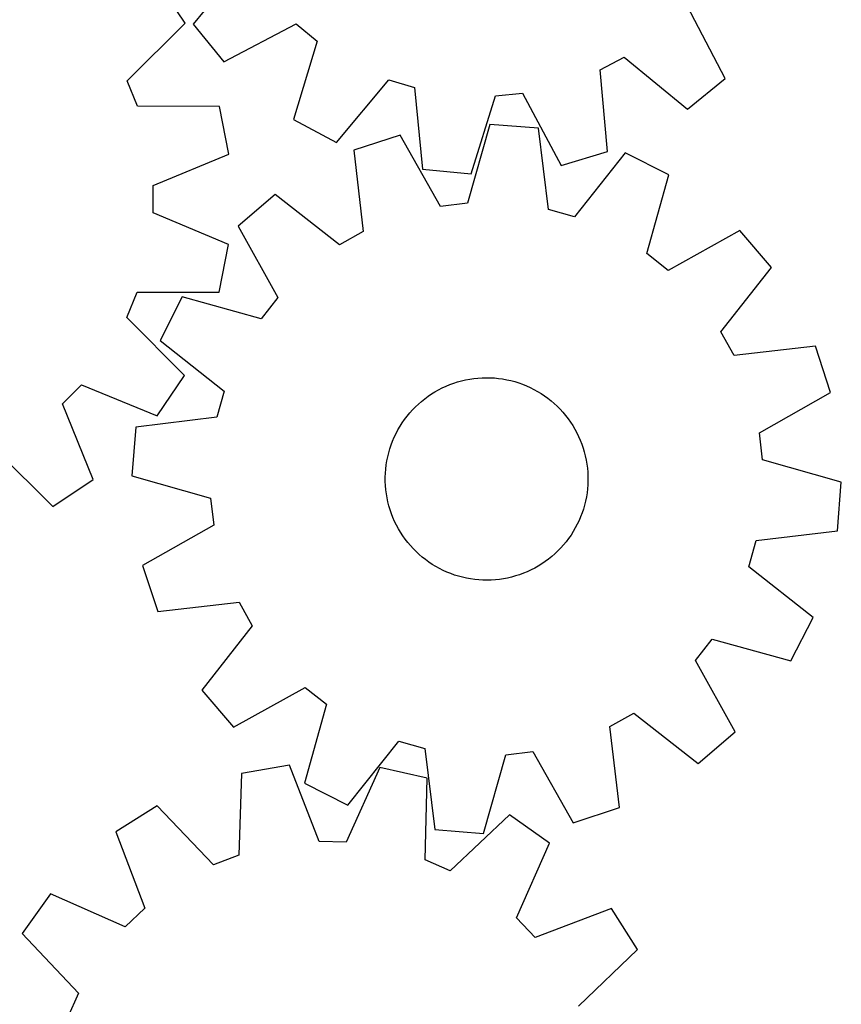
# Model space of a CAD drawing. Header units: millimetres. Extents: x 7 to 1243, y 7 to 1287.
# Tile 16 of 19: x 1049 to 1243, y 706 to 939. Entities that reach past the tile are written whole.
import ezdxf

# ---------------------------------------------------------------- set-up
doc = ezdxf.new("R2010")
doc.units = ezdxf.units.MM
doc.layers.add('CUT', color=7, linetype='CONTINUOUS', true_color=0x000000)

msp = doc.modelspace()

# ---------------------------------------------------------------- linework, layer by layer
at = {"layer": 'CUT'}
for p, q in [((1102.129715, 952.923243), (1089.841767, 937.941629)), ((1087.935458, 938.226114), (1081.544767, 947.830517)), ((1215.86281, 925.126993), (1206.842052, 942.275414)), ((1074.255151, 924.504175), (1087.935458, 938.226114)), ((1089.841767, 937.941629), (1097.132051, 929.000867)), ((1097.132051, 929.000867), (1114.280472, 938.021625)), ((1114.280472, 938.021625), (1119.237868, 933.926883)), ((1119.237868, 933.926883), (1113.6185, 915.383282)), ((1186.260272, 927.11161), (1191.940434, 930.124657)), ((1191.940434, 930.124657), (1206.922048, 917.836709)), ((1188.031949, 907.81644), (1186.260272, 927.11161)), ((1076.704275, 918.559053), (1074.255151, 924.504175)), ((1123.775325, 909.912966), (1136.166306, 924.809476)), ((1136.166306, 924.809476), (1142.313333, 922.923541)), ((1206.922048, 917.836709), (1215.86281, 925.126993)), ((1142.313333, 922.923541), (1144.218042, 903.641049)), ((1155.695125, 902.473985), (1161.442251, 920.978389)), ((1161.442251, 920.978389), (1167.843079, 921.588377)), ((1167.843079, 921.588377), (1176.981891, 904.502578)), ((1096.080331, 918.454856), (1076.704275, 918.559053)), ((1098.309114, 907.135934), (1096.080331, 918.454856)), ((1113.6185, 915.383282), (1123.775325, 909.912966)), ((1160.126732, 914.185865), (1154.817702, 895.551043)), ((1171.628151, 913.289857), (1160.126732, 914.185865)), ((1173.987181, 894.05766), (1171.628151, 913.289857)), ((1138.893741, 911.655708), (1127.924928, 908.08211)), ((1148.433043, 894.790236), (1138.893741, 911.655708)), ((1127.924928, 908.08211), (1130.151261, 888.8341)), ((1176.981891, 904.502578), (1188.031949, 907.81644)), ((1080.418999, 899.693743), (1098.309114, 907.135934)), ((1192.213126, 907.501904), (1180.176984, 892.31725)), ((1202.496164, 902.272697), (1192.213126, 907.501904)), ((1144.218042, 903.641049), (1155.695125, 902.473985)), ((1197.31578, 883.601702), (1202.496164, 902.272697)), ((1080.406595, 893.263927), (1080.418999, 899.693743)), ((1109.276451, 897.619035), (1100.510146, 890.119877)), ((1124.543754, 885.687904), (1109.276451, 897.619035)), ((1154.817702, 895.551043), (1148.433043, 894.790236)), ((1180.176984, 892.31725), (1173.987181, 894.05766)), ((1098.267863, 885.752766), (1080.406595, 893.263927)), ((1100.510146, 890.119877), (1109.932904, 873.189017)), ((1219.299247, 889.047797), (1202.368387, 879.625038)), ((1226.798405, 880.281491), (1219.299247, 889.047797)), ((1130.151261, 888.8341), (1124.543754, 885.687904)), ((1095.995426, 874.442527), (1098.267863, 885.752766)), ((1202.368387, 879.625038), (1197.31578, 883.601702)), ((1214.867274, 865.014188), (1226.798405, 880.281491)), ((1074.147068, 868.47746), (1076.619112, 874.413089)), ((1076.619112, 874.413089), (1095.995426, 874.442527)), ((1087.285246, 873.316794), (1082.056039, 863.033756)), ((1105.95624, 868.13641), (1087.285246, 873.316794)), ((1109.932904, 873.189017), (1105.95624, 868.13641)), ((1087.77433, 854.702841), (1074.147068, 868.47746)), ((1218.01347, 859.406681), (1214.867274, 865.014188)), ((1082.056039, 863.033756), (1097.240692, 850.997614)), ((1237.26148, 861.633015), (1218.01347, 859.406681)), ((1240.835078, 850.664202), (1237.26148, 861.633015)), ((1081.346631, 845.123167), (1087.77433, 854.702841)), ((1156.331466, 853.996333), (1157.305049, 854.100403)), ((1157.305049, 854.100403), (1158.282067, 854.164676)), ((1158.282067, 854.164676), (1159.260893, 854.189044)), ((1159.260893, 854.189044), (1160.239899, 854.173467)), ((1160.239899, 854.173467), (1161.217455, 854.117971)), ((1161.217455, 854.117971), (1162.191934, 854.022647)), ((1058.878648, 847.973169), (1063.433986, 852.510964)), ((1063.433986, 852.510964), (1081.346631, 845.123167)), ((1147.987141, 851.318913), (1148.85846, 851.765565)), ((1148.85846, 851.765565), (1149.747273, 852.176305)), ((1149.747273, 852.176305), (1150.652099, 852.55045)), ((1150.652099, 852.55045), (1151.571433, 852.887377)), ((1151.571433, 852.887377), (1152.503745, 853.186525)), ((1152.503745, 853.186525), (1153.447483, 853.447397)), ((1153.447483, 853.447397), (1154.401076, 853.669558)), ((1154.401076, 853.669558), (1155.362937, 853.852638)), ((1155.362937, 853.852638), (1156.331466, 853.996333)), ((1162.191934, 854.022647), (1163.161713, 853.887656)), ((1163.161713, 853.887656), (1164.12518, 853.713221)), ((1164.12518, 853.713221), (1165.080729, 853.499632)), ((1165.080729, 853.499632), (1166.026772, 853.247246)), ((1166.026772, 853.247246), (1166.961732, 852.956482)), ((1166.961732, 852.956482), (1167.884055, 852.627824)), ((1167.884055, 852.627824), (1168.792205, 852.26182)), ((1168.792205, 852.26182), (1169.68467, 851.859078)), ((1169.68467, 851.859078), (1170.559965, 851.420268)), ((1097.240692, 850.997614), (1095.500283, 844.807811)), ((1144.705313, 849.188928), (1145.492485, 849.771213)), ((1145.492485, 849.771213), (1146.302752, 850.320906)), ((1146.302752, 850.320906), (1147.134765, 850.837093)), ((1147.134765, 850.837093), (1147.987141, 851.318913)), ((1170.559965, 851.420268), (1171.416633, 850.946122)), ((1171.416633, 850.946122), (1172.253249, 850.437429)), ((1172.253249, 850.437429), (1173.06842, 849.895034)), ((1173.06842, 849.895034), (1173.860788, 849.319841)), ((1223.969607, 841.124899), (1240.835078, 850.664202)), ((1066.197279, 830.032152), (1058.878648, 847.973169)), ((1141.813165, 846.554026), (1142.495269, 847.256471)), ((1142.495269, 847.256471), (1143.205457, 847.930509)), ((1143.205457, 847.930509), (1143.942548, 848.575019)), ((1143.942548, 848.575019), (1144.705313, 849.188928)), ((1173.860788, 849.319841), (1174.629036, 848.712807)), ((1174.629036, 848.712807), (1175.371885, 848.074942)), ((1175.371885, 848.074942), (1176.088097, 847.407308)), ((1176.088097, 847.407308), (1176.776482, 846.711017)), ((1095.500283, 844.807811), (1076.268086, 842.448781)), ((1139.946464, 844.288168), (1140.537701, 845.068638)), ((1140.537701, 845.068638), (1141.16028, 845.824344)), ((1141.16028, 845.824344), (1141.813165, 846.554026)), ((1176.776482, 846.711017), (1177.435894, 845.987227)), ((1177.435894, 845.987227), (1178.065234, 845.237143)), ((1178.065234, 845.237143), (1178.663455, 844.462013)), ((1076.268086, 842.448781), (1075.372077, 830.947362)), ((1138.370378, 841.811347), (1138.8619, 842.658166)), ((1138.8619, 842.658166), (1139.387554, 843.484231)), ((1139.387554, 843.484231), (1139.946464, 844.288168)), ((1178.663455, 844.462013), (1179.229562, 843.663128)), ((1179.229562, 843.663128), (1179.762613, 842.841817)), ((1179.762613, 842.841817), (1180.26172, 841.999447)), ((1137.108489, 839.160627), (1137.492942, 840.061121)), ((1137.492942, 840.061121), (1137.913805, 840.945186)), ((1137.913805, 840.945186), (1138.370378, 841.811347)), ((1180.26172, 841.999447), (1180.726053, 841.13742)), ((1180.726053, 841.13742), (1181.154838, 840.257171)), ((1181.154838, 840.257171), (1181.547362, 839.360165)), ((1224.730413, 834.740241), (1223.969607, 841.124899)), ((1136.45131, 837.316365), (1136.761086, 838.2452)), ((1136.761086, 838.2452), (1137.108489, 839.160627)), ((1181.547362, 839.360165), (1181.902972, 838.447895)), ((1181.902972, 838.447895), (1182.221076, 837.521879)), ((1042.870937, 837.321769), (1056.592877, 823.641462)), ((1135.752591, 834.464966), (1135.946643, 835.424674)), ((1135.946643, 835.424674), (1136.179679, 836.375668)), ((1136.179679, 836.375668), (1136.45131, 837.316365)), ((1182.221076, 837.521879), (1182.501144, 836.583659)), ((1182.501144, 836.583659), (1182.742711, 835.634796)), ((1182.742711, 835.634796), (1182.945374, 834.67687)), ((1135.482663, 832.52581), (1135.597845, 833.498142)), ((1135.597845, 833.498142), (1135.752591, 834.464966)), ((1182.945374, 834.67687), (1183.108795, 833.711474)), ((1183.108795, 833.711474), (1183.232704, 832.740216)), ((1243.365236, 829.431211), (1224.730413, 834.740241)), ((1075.372077, 830.947362), (1094.0069, 825.638332)), ((1135.371694, 830.571106), (1135.407238, 831.54959)), ((1135.407238, 831.54959), (1135.482663, 832.52581)), ((1183.232704, 832.740216), (1183.316893, 831.764712)), ((1183.316893, 831.764712), (1183.361222, 830.786587)), ((1183.361222, 830.786587), (1183.365619, 829.807467)), ((1056.592877, 823.641462), (1066.197279, 830.032152)), ((1135.37609, 829.591986), (1135.371694, 830.571106)), ((1135.42042, 828.61386), (1135.37609, 829.591986)), ((1135.504609, 827.638356), (1135.42042, 828.61386)), ((1183.330075, 828.828982), (1183.254649, 827.852762)), ((1183.365619, 829.807467), (1183.330075, 828.828982)), ((1242.469227, 817.929792), (1243.365236, 829.431211)), ((1135.628517, 826.667098), (1135.504609, 827.638356)), ((1135.791939, 825.701703), (1135.628517, 826.667098)), ((1183.139468, 826.880431), (1182.984722, 825.913606)), ((1183.254649, 827.852762), (1183.139468, 826.880431)), ((1094.0069, 825.638332), (1094.767706, 819.253673)), ((1135.994602, 824.743777), (1135.791939, 825.701703)), ((1136.236168, 823.794914), (1135.994602, 824.743777)), ((1136.516237, 822.856694), (1136.236168, 823.794914)), ((1182.557634, 824.002905), (1182.286002, 823.062208)), ((1182.79067, 824.953899), (1182.557634, 824.002905)), ((1182.984722, 825.913606), (1182.79067, 824.953899)), ((1136.83434, 821.930678), (1136.516237, 822.856694)), ((1137.189951, 821.018408), (1136.83434, 821.930678)), ((1181.976227, 822.133373), (1181.628824, 821.217946)), ((1182.286002, 823.062208), (1181.976227, 822.133373)), ((1094.767706, 819.253673), (1077.902235, 809.714371)), ((1137.582475, 820.121402), (1137.189951, 821.018408)), ((1138.01126, 819.241153), (1137.582475, 820.121402)), ((1138.475593, 818.379126), (1138.01126, 819.241153)), ((1180.823507, 819.433387), (1180.366935, 818.567225)), ((1181.24437, 820.317451), (1180.823507, 819.433387)), ((1181.628824, 821.217946), (1181.24437, 820.317451)), ((1138.9747, 817.536756), (1138.475593, 818.379126)), ((1139.50775, 816.715445), (1138.9747, 817.536756)), ((1140.073857, 815.916559), (1139.50775, 816.715445)), ((1179.349759, 816.894342), (1178.790848, 816.090405)), ((1179.875412, 817.720407), (1179.349759, 816.894342)), ((1180.366935, 818.567225), (1179.875412, 817.720407)), ((1223.23703, 815.570762), (1242.469227, 817.929792)), ((1140.672079, 815.141429), (1140.073857, 815.916559)), ((1141.301419, 814.391345), (1140.672079, 815.141429)), ((1141.96083, 813.667555), (1141.301419, 814.391345)), ((1177.577033, 814.554229), (1176.924148, 813.824546)), ((1178.199612, 815.309934), (1177.577033, 814.554229)), ((1178.790848, 816.090405), (1178.199612, 815.309934)), ((1221.49662, 809.380959), (1223.23703, 815.570762)), ((1142.649215, 812.971264), (1141.96083, 813.667555)), ((1143.365428, 812.303631), (1142.649215, 812.971264)), ((1144.108276, 811.665766), (1143.365428, 812.303631)), ((1175.531855, 812.448063), (1174.794765, 811.803553)), ((1176.242044, 813.122101), (1175.531855, 812.448063)), ((1176.924148, 813.824546), (1176.242044, 813.122101)), ((1077.902235, 809.714371), (1081.475833, 798.745557)), ((1144.876524, 811.058732), (1144.108276, 811.665766)), ((1145.668893, 810.483539), (1144.876524, 811.058732)), ((1146.484063, 809.941144), (1145.668893, 810.483539)), ((1147.320679, 809.43245), (1146.484063, 809.941144)), ((1172.434561, 810.057666), (1171.602547, 809.54148)), ((1173.244828, 810.607359), (1172.434561, 810.057666)), ((1174.031999, 811.189645), (1173.244828, 810.607359)), ((1174.794765, 811.803553), (1174.031999, 811.189645)), ((1148.177347, 808.958304), (1147.320679, 809.43245)), ((1149.052643, 808.519495), (1148.177347, 808.958304)), ((1149.945108, 808.116753), (1149.052643, 808.519495)), ((1150.853257, 807.750748), (1149.945108, 808.116753)), ((1151.77558, 807.422091), (1150.853257, 807.750748)), ((1152.710541, 807.131327), (1151.77558, 807.422091)), ((1167.165879, 807.491196), (1166.233567, 807.192047)), ((1168.085213, 807.828123), (1167.165879, 807.491196)), ((1168.99004, 808.202268), (1168.085213, 807.828123)), ((1169.878852, 808.613008), (1168.99004, 808.202268)), ((1170.750171, 809.05966), (1169.878852, 808.613008)), ((1171.602547, 809.54148), (1170.750171, 809.05966)), ((1236.681274, 797.344817), (1221.49662, 809.380959)), ((1153.656583, 806.87894), (1152.710541, 807.131327)), ((1154.612133, 806.665352), (1153.656583, 806.87894)), ((1155.575599, 806.490917), (1154.612133, 806.665352)), ((1156.545379, 806.355925), (1155.575599, 806.490917)), ((1157.519858, 806.260602), (1156.545379, 806.355925)), ((1158.497413, 806.205105), (1157.519858, 806.260602)), ((1159.476419, 806.189528), (1158.497413, 806.205105)), ((1160.455246, 806.213896), (1159.476419, 806.189528)), ((1161.432264, 806.278169), (1160.455246, 806.213896)), ((1162.405847, 806.38224), (1161.432264, 806.278169)), ((1163.374375, 806.525934), (1162.405847, 806.38224)), ((1164.336236, 806.709015), (1163.374375, 806.525934)), ((1165.289829, 806.931176), (1164.336236, 806.709015)), ((1166.233567, 807.192047), (1165.289829, 806.931176)), ((1081.475833, 798.745557), (1100.723842, 800.971891)), ((1100.723842, 800.971891), (1103.870038, 795.364384)), ((1231.452067, 787.061779), (1236.681274, 797.344817)), ((1103.870038, 795.364384), (1091.938908, 780.097081)), ((1208.804408, 787.189556), (1212.781072, 792.242162)), ((1212.781072, 792.242162), (1231.452067, 787.061779)), ((1218.227167, 770.258695), (1208.804408, 787.189556)), ((1091.938908, 780.097081), (1099.438065, 771.330776)), ((1099.438065, 771.330776), (1116.368926, 780.753534)), ((1116.368926, 780.753534), (1121.421532, 776.77687)), ((1121.421532, 776.77687), (1116.241149, 758.105876)), ((1188.586051, 771.544472), (1194.193559, 774.690668)), ((1194.193559, 774.690668), (1209.460862, 762.759538)), ((1190.812385, 752.296463), (1188.586051, 771.544472)), ((1209.460862, 762.759538), (1218.227167, 770.258695)), ((1126.524187, 752.876669), (1138.560329, 768.061322)), ((1138.560329, 768.061322), (1144.750132, 766.320913)), ((1144.750132, 766.320913), (1147.109162, 747.088716)), ((1163.919611, 764.82753), (1170.304269, 765.588336)), ((1170.304269, 765.588336), (1179.843572, 748.722865)), ((1158.610581, 746.192707), (1163.919611, 764.82753)), ((1112.660613, 762.370392), (1101.290975, 760.416731)), ((1119.666809, 744.305076), (1112.660613, 762.370392)), ((1134.036495, 761.810645), (1126.094434, 744.136763)), ((1145.288304, 759.26462), (1134.036495, 761.810645)), ((1101.290975, 760.416731), (1100.71697, 741.048899)), ((1144.847888, 739.893289), (1145.288304, 759.26462)), ((1116.241149, 758.105876), (1126.524187, 752.876669)), ((1081.32803, 752.753675), (1071.571487, 746.597756)), ((1094.714208, 738.744655), (1081.32803, 752.753675)), ((1179.843572, 748.722865), (1190.812385, 752.296463)), ((1164.822837, 750.567285), (1150.721828, 737.278042)), ((1174.243832, 743.909183), (1164.822837, 750.567285)), ((1147.109162, 747.088716), (1158.610581, 746.192707)), ((1071.571487, 746.597756), (1078.452924, 728.484549)), ((1126.094434, 744.136763), (1119.666809, 744.305076)), ((1166.423854, 726.180947), (1174.243832, 743.909183)), ((1100.71697, 741.048899), (1094.714208, 738.744655)), ((1150.721828, 737.278042), (1144.847888, 739.893289)), ((1056.060656, 731.878527), (1049.402554, 722.457531)), ((1073.788891, 724.058548), (1056.060656, 731.878527)), ((1078.452924, 728.484549), (1073.788891, 724.058548)), ((1188.963061, 728.398351), (1170.849855, 721.516915)), ((1195.118981, 718.641809), (1188.963061, 728.398351)), ((1170.849855, 721.516915), (1166.423854, 726.180947)), ((1049.402554, 722.457531), (1062.691796, 708.356523)), ((1181.10996, 705.255631), (1195.118981, 718.641809)), ((1062.691796, 708.356523), (1060.07655, 702.482582))]:
    msp.add_line(p, q, dxfattribs=at)

doc.saveas('drawing.dxf')
